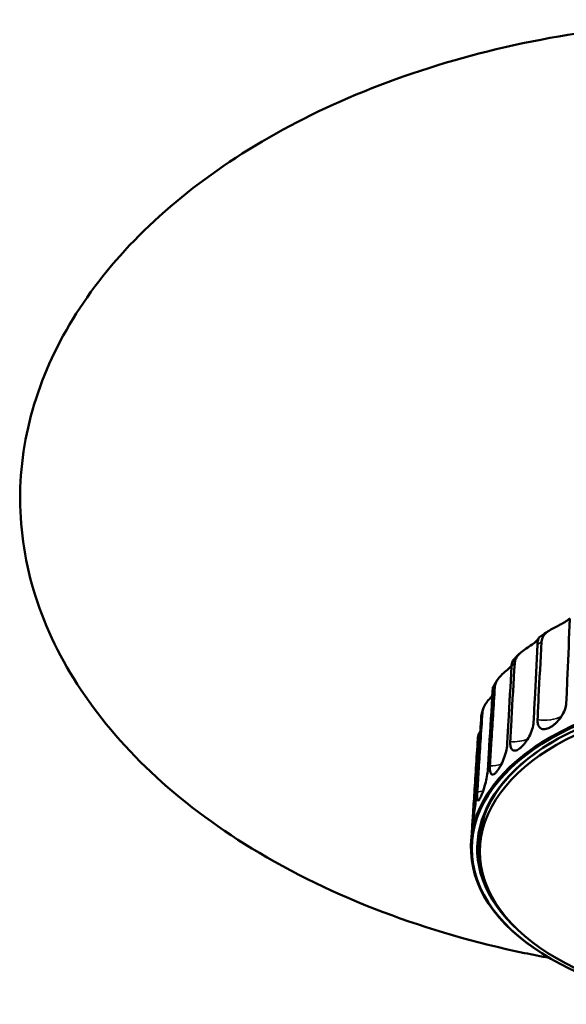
# Model space of a CAD drawing. Header units: millimetres. Extents: x 181 to 1186, y 41 to 1140.
# Tile 6 of 7: x 785 to 937, y 824 to 1097. Entities that reach past the tile are written whole.
import ezdxf

# ---------------------------------------------------------------- set-up
doc = ezdxf.new("R2010")
doc.units = ezdxf.units.MM
doc.header["$LTSCALE"] = 4
doc.layers.add('Visibile (ISO)', color=7, linetype='Continuous', lineweight=50)
doc.layers.add('Visibile sottile (ISO)', color=7, linetype='Continuous', lineweight=35)

msp = doc.modelspace()

# ---------------------------------------------------------------- linework, layer by layer
at = {"layer": 'Visibile (ISO)'}
for p, q in [((910.7471, 872.6567), (910.4847, 868.5714)), ((912.9332, 868.3956), (912.9332, 865.9461)), ((910.4461, 867.7685), (910.4461, 867.7684)), ((931.2407, 837.0321), (931.0642, 837.1393))]:
    msp.add_line(p, q, dxfattribs=at)
for centre, major_axis, start_param, end_param in [((985.4332, 866.9667), (75, 0), 5.52330742, 10.18465585), ((985.4332, 866.7626), (73.25, 0), 5.71599028, 9.99197299), ((985.4332, 866.9667), (-75, 0), 3.16010995, 6.26466801), ((985.4332, 866.9667), (-72.9956, 0), 5.48170102, 6.57902123), ((985.4332, 868.3956), (-72.5, 0), 6.09825375, 6.28318531), ((985.4332, 868.3956), (-72.9651, 0), 0.00461451, 0.13879161)]:
    msp.add_ellipse(centre, major_axis=major_axis, ratio=0.57735027, start_param=start_param, end_param=end_param, dxfattribs=at)
for centre, major_axis in [((985.4332, 866.7626), (-74.7565, 0)), ((985.4332, 865.9461), (72.5, 0))]:
    msp.add_ellipse(centre, major_axis=major_axis, ratio=0.57735027, dxfattribs=at)
for points, knots in [([(932.1763, 836.4738), (929.863, 836.8959), (927.5602, 837.3457), (911.785, 840.6339), (898.6026, 844.4291), (873.1876, 854.0367), (860.8685, 859.9769), (839.3731, 873.1117), (829.9097, 880.2363), (813.7153, 895.5059), (806.8123, 903.6961), (795.9521, 920.6375), (791.8421, 929.4626), (786.5733, 947.2282), (785.3081, 956.2677), (785.5778, 974.0828), (787.0731, 982.9685), (792.635, 1000.1754), (796.7326, 1008.5987), (807.2506, 1024.6382), (813.7605, 1032.3324), (828.8506, 1046.6957), (837.5583, 1053.4111), (856.7692, 1065.6003), (867.4166, 1071.0894), (890.176, 1080.6052), (902.4328, 1084.623), (927.9899, 1090.9848), (941.4272, 1093.3056), (968.8154, 1096.0986), (982.8945, 1096.5432), (1010.9315, 1095.4827), (1025.0143, 1093.9533), (1052.3533, 1088.9528), (1065.7404, 1085.4641), (1090.9755, 1076.6888), (1102.9695, 1071.3878), (1124.782, 1059.2707), (1134.7644, 1052.4339), (1152.0754, 1037.6421), (1159.5768, 1029.6475), (1171.6613, 1012.9989), (1176.4043, 1004.2774), (1182.9265, 986.6284), (1184.8245, 977.6064), (1185.7813, 959.7505), (1184.8946, 950.8073), (1180.4986, 933.4235), (1176.9722, 924.8779), (1167.5411, 908.541), (1161.5572, 900.666), (1147.46, 885.8916), (1139.2253, 878.939), (1120.8929, 866.2266), (1110.6532, 860.4449), (1088.6283, 850.2954), (1076.6978, 845.9313), (1056.0124, 840.0582), (1047.4144, 838.0677), (1038.6916, 836.4746)], [7.74620714, 7.74620714, 7.74620714, 7.74620714, 8.46017329, 8.46017329, 12.66378427, 12.66378427, 17.02571429, 17.02571429, 21.03281922, 21.03281922, 24.90184751, 24.90184751, 28.64114686, 28.64114686, 32.28050521, 32.28050521, 35.86653457, 35.86653457, 39.45318388, 39.45318388, 43.0922611, 43.0922611, 46.82581279, 46.82581279, 50.68077123, 50.68077123, 54.66559882, 54.66559882, 58.76877968, 58.76877968, 62.95944981, 62.95944981, 67.1908423, 67.1908423, 71.40715815, 71.40715815, 75.5534285, 75.5534285, 79.58629748, 79.58629748, 83.48289075, 83.48289075, 87.24543505, 87.24543505, 90.90037831, 90.90037831, 94.49231748, 94.49231748, 98.07475763, 98.07475763, 101.70047911, 101.70047911, 105.41352842, 105.41352842, 109.24347083, 109.24347083, 113.2017627, 113.2017627, 115.89211745, 115.89211745, 115.89211745, 115.89211745]), ([(930.0187, 924.139), (930.0342, 924.418), (930.0856, 924.6921), (930.2613, 925.2263), (930.3862, 925.4848), (930.8004, 926.1202), (931.1365, 926.47), (931.9632, 927.1244), (932.4373, 927.4128), (933.4386, 927.9574), (933.9458, 928.2044), (934.7951, 928.6295), (935.1428, 928.8071), (935.7597, 929.1419), (936.0331, 929.2995), (936.5533, 929.6199), (936.7948, 929.7817), (937.2662, 930.1165), (937.4697, 930.2774), (937.7764, 930.4971), (937.8556, 930.5329), (937.9097, 930.3717), (937.8859, 930.1803), (937.8214, 929.5599), (937.7823, 929.1259), (937.7638, 928.6106)], [-1.81487271, -1.81487271, -1.81487271, -1.81487271, -1.70994388, -1.70994388, -1.60360851, -1.60360851, -1.43626495, -1.43626495, -1.26428623, -1.26428623, -1.09370463, -1.09370463, -0.9669269, -0.9669269, -0.85208779, -0.85208779, -0.72602898, -0.72602898, -0.56371448, -0.56371448, -0.37891385, -0.37891385, -0.19583626, -0.19583626, -0.00006691, -0.00006691, -0.00006691, -0.00006691]), ([(937.7638, 928.6106), (937.5793, 923.4787), (937.367, 918.1484), (937.0792, 911.4584), (936.9842, 909.3149), (936.8848, 907.1499)], [0.95102767, 0.95102767, 0.95102767, 0.95102767, 2.73879139, 2.73879139, 3.48369048, 3.48369048, 3.48369048, 3.48369048]), ([(932.1294, 927.2092), (931.9335, 927.0827), (931.7389, 926.9553), (931.3518, 926.6991), (931.1594, 926.5702), (930.777, 926.3108), (930.5869, 926.1803), (930.2091, 925.9178), (930.0214, 925.7858), (929.6483, 925.5202), (929.463, 925.3867), (929.2789, 925.2524)], [3.1979265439, 3.1979265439, 3.1979265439, 3.1979265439, 3.2098353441, 3.2098353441, 3.2217441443, 3.2217441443, 3.2336529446, 3.2336529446, 3.2455617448, 3.2455617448, 3.2574705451, 3.2574705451, 3.2574705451, 3.2574705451]), ([(922.5828, 918.1652), (922.6049, 918.5286), (922.6876, 918.8893), (922.972, 919.59), (923.1722, 919.9262), (923.7591, 920.6725), (924.1722, 921.0565), (925.1386, 921.814), (925.6704, 922.1637), (926.7499, 922.8743), (927.2754, 923.2231), (928.1814, 923.9135), (928.5538, 924.2528), (928.9455, 924.689), (929.0474, 924.8206), (929.1228, 924.9303)], [-1.81548809, -1.81548809, -1.81548809, -1.81548809, -1.67958592, -1.67958592, -1.54374026, -1.54374026, -1.36485039, -1.36485039, -1.17186411, -1.17186411, -0.96242263, -0.96242263, -0.74660014, -0.74660014, -0.63917254, -0.63917254, -0.63917254, -0.63917254]), ([(928.8653, 923.3454), (928.6333, 918.1925), (928.3752, 912.8384), (928.0336, 906.1166), (927.9218, 903.9627), (927.8061, 901.7868)], [0.95102767, 0.95102767, 0.95102767, 0.95102767, 2.73879139, 2.73879139, 3.48369048, 3.48369048, 3.48369048, 3.48369048]), ([(929.2788, 925.2524), (929.2719, 925.2473), (929.2618, 925.2351), (929.1991, 925.1366), (929.1132, 924.9418), (928.9551, 924.3106), (928.8889, 923.8678), (928.8653, 923.3454)], [-0.427850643, -0.427850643, -0.427850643, -0.427850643, -0.381358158, -0.381358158, -0.197737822, -0.197737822, -0.000066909, -0.000066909, -0.000066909, -0.000066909]), ([(928.9032, 902.5417), (929.0061, 904.7088), (929.111, 906.8579), (929.4462, 913.5754), (929.7286, 918.9461), (930.0187, 924.139)], [0.93585557, 0.93585557, 0.93585557, 0.93585557, 1.68075466, 1.68075466, 3.46851839, 3.46851839, 3.46851839, 3.46851839]), ([(924.0125, 920.8862), (923.89, 920.7701), (923.7682, 920.6536), (923.5263, 920.4197), (923.4062, 920.3023), (923.1676, 920.0667), (923.0491, 919.9484), (922.8137, 919.711), (922.6969, 919.5919), (922.4649, 919.3528), (922.3498, 919.2328), (922.2354, 919.1124)], [3.3794619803, 3.3794619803, 3.3794619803, 3.3794619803, 3.3886946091, 3.3886946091, 3.397927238, 3.397927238, 3.4071598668, 3.4071598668, 3.4163924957, 3.4163924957, 3.4256251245, 3.4256251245, 3.4256251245, 3.4256251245]), ([(917.0566, 911.5367), (917.0812, 911.922), (917.1718, 912.3109), (917.4802, 913.0796), (917.6965, 913.4545), (918.2986, 914.2714), (918.6993, 914.6904), (919.6041, 915.5341), (920.0861, 915.9332), (920.9788, 916.7089), (921.3763, 917.0759), (921.6961, 917.4269)], [-1.81511105, -1.81511105, -1.81511105, -1.81511105, -1.671999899, -1.671999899, -1.528312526, -1.528312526, -1.350067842, -1.350067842, -1.156267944, -1.156267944, -0.962742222, -0.962742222, -0.962742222, -0.962742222]), ([(921.6857, 917.2681), (921.4132, 912.0897), (921.1171, 906.7076), (920.732, 899.9491), (920.6068, 897.7832), (920.4783, 895.595)], [0.95102767, 0.95102767, 0.95102767, 0.95102767, 2.73879139, 2.73879139, 3.48369048, 3.48369048, 3.48369048, 3.48369048]), ([(921.3317, 896.4484), (921.4503, 898.6267), (921.5701, 900.7872), (921.9502, 907.5407), (922.2652, 912.9417), (922.5828, 918.1652)], [0.93585557, 0.93585557, 0.93585557, 0.93585557, 1.68075466, 1.68075466, 3.46851839, 3.46851839, 3.46851839, 3.46851839]), ([(922.2356, 919.1124), (922.1311, 919.0021), (922.0213, 918.8201), (921.8024, 918.2355), (921.7131, 917.7882), (921.6857, 917.2681)], [-0.339981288, -0.339981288, -0.339981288, -0.339981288, -0.195915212, -0.195915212, -0.000066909, -0.000066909, -0.000066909, -0.000066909]), ([(916.8493, 912.0779), (916.8153, 912.0211), (916.7827, 911.9602), (916.5843, 911.5437), (916.4736, 911.0863), (916.443, 910.5633)], [-0.232048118, -0.232048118, -0.232048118, -0.232048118, -0.195897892, -0.195897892, -0.000066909, -0.000066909, -0.000066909, -0.000066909]), ([(917.7974, 913.5799), (917.7315, 913.4808), (917.6661, 913.3815), (917.5364, 913.1826), (917.4721, 913.0829), (917.3446, 912.883), (917.2814, 912.7829), (917.156, 912.5822), (917.0939, 912.4816), (916.9707, 912.2801), (916.9097, 912.1791), (916.8492, 912.0779)], [3.5601706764, 3.5601706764, 3.5601706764, 3.5601706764, 3.5670736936, 3.5670736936, 3.5739767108, 3.5739767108, 3.5808797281, 3.5808797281, 3.5877827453, 3.5877827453, 3.5946857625, 3.5946857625, 3.5946857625, 3.5946857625]), ([(913.6081, 904.4549), (913.6371, 904.9024), (913.7498, 905.3627), (914.1311, 906.2891), (914.398, 906.7459), (915.0602, 907.6755), (915.4461, 908.125), (916.0143, 908.7652), (916.1908, 908.9615), (916.36, 909.1526)], [-1.815176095, -1.815176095, -1.815176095, -1.815176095, -1.650130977, -1.650130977, -1.482554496, -1.482554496, -1.302605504, -1.302605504, -1.218876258, -1.218876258, -1.218876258, -1.218876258]), ([(916.443, 910.5633), (916.1382, 905.3557), (915.8132, 899.9423), (915.3963, 893.1433), (915.2616, 890.9642), (915.1241, 888.7626)], [0.95102767, 0.95102767, 0.95102767, 0.95102767, 2.73879139, 2.73879139, 3.48369048, 3.48369048, 3.48369048, 3.48369048]), ([(915.7079, 889.6886), (915.8385, 891.8794), (915.9696, 894.0526), (916.383, 900.8463), (916.721, 906.2802), (917.0566, 911.5367)], [0.93585557, 0.93585557, 0.93585557, 0.93585557, 1.68075466, 1.68075466, 3.46851839, 3.46851839, 3.46851839, 3.46851839]), ([(936.8848, 907.1499), (936.8578, 906.5599), (936.7205, 905.921), (936.2435, 904.6171), (935.9084, 903.964), (935.1593, 902.8321), (934.7743, 902.3508), (934.1228, 901.6692), (933.8775, 901.4385), (933.3714, 901.0117), (933.1119, 900.8181), (932.5551, 900.4539), (932.2583, 900.2916), (931.7338, 900.0636), (931.5036, 899.986), (931.032, 899.8779), (930.7949, 899.8554), (930.1512, 899.8939), (929.7953, 900.0496), (929.2956, 900.5577), (929.1288, 900.8669), (928.9208, 901.6196), (928.8803, 902.0577), (928.9032, 902.5417)], [0, 0, 0, 0, 0.22304075, 0.22304075, 0.44601069, 0.44601069, 0.63071036, 0.63071036, 0.73687933, 0.73687933, 0.84590255, 0.84590255, 0.97153732, 0.97153732, 1.07471959, 1.07471959, 1.19145966, 1.19145966, 1.41477544, 1.41477544, 1.59856959, 1.59856959, 1.78135953, 1.78135953, 1.78135953, 1.78135953]), ([(912.2026, 882.4677), (912.3414, 884.6721), (912.4797, 886.8589), (912.914, 893.6954), (913.2647, 899.1641), (913.6081, 904.4549)], [0.93585557, 0.93585557, 0.93585557, 0.93585557, 1.68075466, 1.68075466, 3.46851839, 3.46851839, 3.46851839, 3.46851839]), ([(913.8135, 905.4841), (913.7857, 905.3998), (913.7583, 905.3154), (913.7042, 905.1464), (913.6776, 905.0619), (913.625, 904.8926), (913.5991, 904.8078), (913.548, 904.6382), (913.5229, 904.5533), (913.4733, 904.3833), (913.449, 904.2983), (913.4249, 904.2131)], [3.7388884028, 3.7388884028, 3.7388884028, 3.7388884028, 3.7442373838, 3.7442373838, 3.7495863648, 3.7495863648, 3.7549353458, 3.7549353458, 3.7602843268, 3.7602843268, 3.7656333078, 3.7656333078, 3.7656333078, 3.7656333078]), ([(913.2965, 903.4348), (912.9688, 898.1952), (912.6246, 892.748), (912.1887, 885.9059), (912.0485, 883.713), (911.9062, 881.4972)], [0.95102767, 0.95102767, 0.95102767, 0.95102767, 2.73879139, 2.73879139, 3.48369048, 3.48369048, 3.48369048, 3.48369048]), ([(927.8061, 901.7868), (927.7745, 901.1938), (927.6509, 900.5418), (927.2363, 899.1916), (926.9489, 898.5059), (926.3022, 897.2783), (925.9631, 896.7393), (925.4085, 895.9903), (925.2101, 895.7457), (924.8148, 895.3014), (924.619, 895.1017), (924.2046, 894.7205), (923.9866, 894.545), (923.5928, 894.2754), (923.4156, 894.1735), (923.0546, 894.0101), (922.8737, 893.9553), (922.361, 893.8884), (922.0721, 893.9794), (921.6495, 894.3998), (921.5053, 894.6977), (921.3321, 895.4646), (921.3033, 895.9267), (921.3317, 896.4484)], [0, 0, 0, 0, 0.22303222, 0.22303222, 0.44642262, 0.44642262, 0.63955501, 0.63955501, 0.74313514, 0.74313514, 0.84362223, 0.84362223, 0.9573885, 0.9573885, 1.05542354, 1.05542354, 1.16521734, 1.16521734, 1.38795341, 1.38795341, 1.58559738, 1.58559738, 1.78162861, 1.78162861, 1.78162861, 1.78162861]), ([(912.3419, 897.135), (912.3746, 897.6462), (912.5065, 898.1833), (912.8167, 898.9633), (912.9255, 899.1983), (913.0457, 899.432)], [-1.815293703, -1.815293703, -1.815293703, -1.815293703, -1.628038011, -1.628038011, -1.546554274, -1.546554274, -1.546554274, -1.546554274]), ([(910.9224, 875.005), (911.0651, 877.2237), (911.2065, 879.4246), (911.6483, 886.3053), (912.0011, 891.8095), (912.3419, 897.135)], [0.93585557, 0.93585557, 0.93585557, 0.93585557, 1.68075466, 1.68075466, 3.46851839, 3.46851839, 3.46851839, 3.46851839]), ([(920.4783, 895.595), (920.4432, 894.9987), (920.3371, 894.3352), (919.9967, 892.9428), (919.765, 892.2265), (919.2206, 890.8514), (918.9154, 890.2062), (918.4466, 889.3608), (918.2952, 889.1085), (918.0502, 888.7323), (917.9568, 888.5964), (917.7839, 888.3584), (917.7041, 888.2543), (917.5466, 888.0598), (917.4687, 887.9694), (917.3035, 887.7902), (917.2166, 887.704), (916.992, 887.5036), (916.8592, 887.4091), (916.5583, 887.2581), (916.401, 887.2355), (916.0786, 887.3411), (915.9358, 887.5282), (915.7712, 888.0434), (915.7266, 888.3101), (915.6832, 888.9374), (915.6844, 889.2951), (915.7079, 889.6886)], [0, 0, 0, 0, 0.22300558, 0.22300558, 0.44774825, 0.44774825, 0.66865774, 0.66865774, 0.77234076, 0.77234076, 0.83660981, 0.83660981, 0.89247662, 0.89247662, 0.94850409, 0.94850409, 1.01365465, 1.01365465, 1.12176748, 1.12176748, 1.27531978, 1.27531978, 1.48646572, 1.48646572, 1.63412183, 1.63412183, 1.78109008, 1.78109008, 1.78109008, 1.78109008]), ([(915.1241, 888.7626), (915.0866, 888.1627), (915.0011, 887.4895), (914.7467, 886.067), (914.5798, 885.3306), (914.2008, 883.9089), (913.9938, 883.2378), (913.686, 882.3531), (913.5879, 882.0883), (913.4319, 881.6918), (913.373, 881.5482), (913.2651, 881.296), (913.2158, 881.1854), (913.1194, 880.978), (913.0722, 880.8813), (912.9731, 880.6887), (912.9217, 880.5956), (912.7906, 880.3773), (912.7149, 880.2721), (912.5479, 880.0976), (912.4645, 880.0628), (912.3019, 880.1439), (912.2375, 880.3205), (912.175, 880.8243), (912.1631, 881.0881), (912.1645, 881.7133), (912.1777, 882.0717), (912.2026, 882.4677)], [0, 0, 0, 0, 0.22300558, 0.22300558, 0.44774825, 0.44774825, 0.66865774, 0.66865774, 0.77234076, 0.77234076, 0.83660981, 0.83660981, 0.89247662, 0.89247662, 0.94850409, 0.94850409, 1.01365465, 1.01365465, 1.12176748, 1.12176748, 1.27531978, 1.27531978, 1.48646572, 1.48646572, 1.63412183, 1.63412183, 1.78109008, 1.78109008, 1.78109008, 1.78109008]), ([(911.9062, 881.4972), (911.8675, 880.8934), (911.8051, 880.2127), (911.6443, 878.7693), (911.5473, 878.0196), (911.3453, 876.5685), (911.2428, 875.8818), (911.1053, 874.9746), (911.0637, 874.7027), (911.0014, 874.2952), (910.9788, 874.1475), (910.9392, 873.8879), (910.9218, 873.7739), (910.8894, 873.56), (910.8744, 873.4602), (910.8445, 873.2611), (910.8301, 873.1646), (910.7963, 872.9379), (910.7801, 872.8282), (910.752, 872.6437), (910.7451, 872.6044), (910.7473, 872.6775), (910.7633, 872.8516), (910.8048, 873.3543), (910.8258, 873.6186), (910.8719, 874.2461), (910.8968, 874.6065), (910.9224, 875.005)], [0, 0, 0, 0, 0.22300558, 0.22300558, 0.44774825, 0.44774825, 0.66865774, 0.66865774, 0.77234076, 0.77234076, 0.83660981, 0.83660981, 0.89247662, 0.89247662, 0.94850409, 0.94850409, 1.01365465, 1.01365465, 1.12176748, 1.12176748, 1.27531978, 1.27531978, 1.48646572, 1.48646572, 1.63412183, 1.63412183, 1.78109008, 1.78109008, 1.78109008, 1.78109008])]:
    msp.add_open_spline(points, degree=3, knots=knots, dxfattribs=at)
msp.add_open_spline([(913.4254, 904.2134), (913.3578, 903.9737), (913.3139, 903.7121), (913.2965, 903.4348)], degree=3, dxfattribs=at)
at = {"layer": 'Visibile sottile (ISO)'}
for centre, major_axis, start_param, end_param in [((985.4332, 896.617), (-73.0969, 0), 5.57278037, 5.59732684), ((985.4332, 896.617), (-73.0969, 0), 5.7473133, 5.77185977), ((985.4332, 896.617), (-73.0969, 0), 5.92184622, 5.94639269), ((985.4332, 896.617), (-73.0969, 0), 6.09637915, 6.12092562), ((930.986, 905.9474), (6.2557, 0), 4.37297081, 5.54368733), ((922.3585, 900.0112), (6.2557, 0), 4.54750374, 5.37710386), ((915.6475, 893.3002), (6.2557, 0), 4.72203666, 5.25991237), ((911.0569, 886.0183), (6.2557, 0), 4.89656959, 5.17249367), ((908.7262, 878.3869), (6.2557, 0), 5.07110251, 5.10445333)]:
    msp.add_ellipse(centre, major_axis=major_axis, ratio=0.57735027, start_param=start_param, end_param=end_param, dxfattribs=at)

doc.saveas('drawing.dxf')
